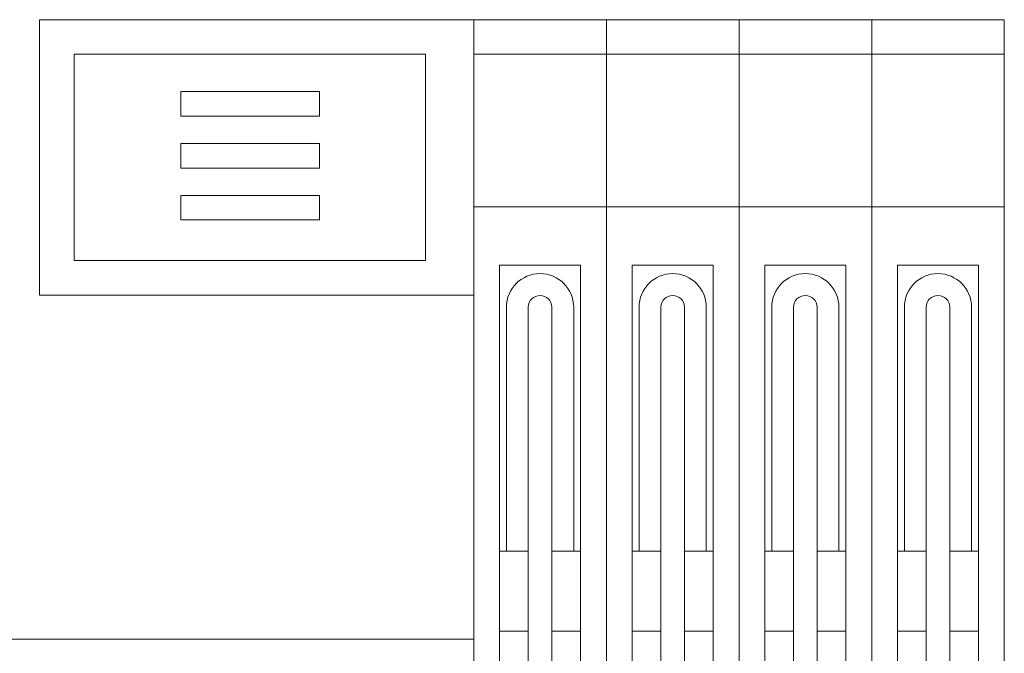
# Model space of a CAD drawing. Extents: x 64716 to 7565828, y -87108 to 5881792.
# Tile 126 of 160: x 287684 to 289113, y -60652 to -59731. Entities that reach past the tile are written whole.
import ezdxf

# ---------------------------------------------------------------- set-up
doc = ezdxf.new("R2010")
doc.units = 0
doc.header["$MEASUREMENT"] = 0
doc.layers.add('_a_widok', color=7, linetype='Continuous', lineweight=5)
doc.layers.add('linii', color=7, linetype='Continuous', lineweight=15)

# ---------------------------------------------------------------- blocks, each defined once
blk = doc.blocks.new('GFGDGD')
at = {"color": 0, "linetype": 'ByBlock', "lineweight": -2}
for p, q in [((30487, -9731.6, 0), (30487, -9331.6, 0)), ((31117, -9331.6, 0), (30487, -9331.6, 0)), ((31887, -9331.6, 0), (31117, -9331.6, 0)), ((31117, -11081.6, 0), (31117, -9331.6, 0)), ((31309.5, -9331.6, 0), (31309.5, -11081.6, 0)), ((31502, -9331.6, 0), (31502, -11081.6, 0)), ((31694.5, -9331.6, 0), (31694.5, -11081.6, 0)), ((31887, -9331.6, 0), (31887, -11081.6, 0)), ((31047, -9381.6, 0), (30537, -9381.6, 0)), ((30537, -9681.6, 0), (30537, -9381.6, 0)), ((31047, -9681.6, 0), (31047, -9381.6, 0)), ((31887, -9381.6, 0), (31117, -9381.6, 0)), ((30691.9, -9436.1, 0), (30893.2, -9436.1, 0)), ((30691.9, -9471.8, 0), (30691.9, -9436.1, 0)), ((30893.2, -9436.1, 0), (30893.2, -9471.8, 0)), ((30893.2, -9471.8, 0), (30691.9, -9471.8, 0)), ((30691.9, -9511.5, 0), (30893.2, -9511.5, 0)), ((30691.9, -9547.2, 0), (30691.9, -9511.5, 0)), ((30893.2, -9511.5, 0), (30893.2, -9547.2, 0)), ((30893.2, -9547.2, 0), (30691.9, -9547.2, 0)), ((30893.2, -9586.8, 0), (30691.9, -9586.8, 0)), ((30691.9, -9586.8, 0), (30691.9, -9622.5, 0)), ((30893.2, -9622.5, 0), (30893.2, -9586.8, 0)), ((31309.5, -9603.5, 0), (31117, -9603.5, 0)), ((31502, -9603.5, 0), (31309.5, -9603.5, 0)), ((31694.5, -9603.5, 0), (31502, -9603.5, 0)), ((31887, -9603.5, 0), (31694.5, -9603.5, 0)), ((30691.9, -9622.5, 0), (30893.2, -9622.5, 0)), ((31047, -9681.6, 0), (30537, -9681.6, 0)), ((31272, -9688.4, 0), (31154.5, -9688.4, 0)), ((31154.5, -9688.4, 0), (31154.5, -11039.5, 0)), ((31272, -9688.4, 0), (31272, -11039.5, 0)), ((31464.5, -9688.4, 0), (31347, -9688.4, 0)), ((31347, -9688.4, 0), (31347, -11039.5, 0)), ((31464.5, -9688.4, 0), (31464.5, -11039.5, 0)), ((31657, -9688.4, 0), (31539.5, -9688.4, 0)), ((31539.5, -9688.4, 0), (31539.5, -11039.5, 0)), ((31657, -9688.4, 0), (31657, -11039.5, 0)), ((31849.5, -9688.4, 0), (31732, -9688.4, 0)), ((31732, -9688.4, 0), (31732, -11039.5, 0)), ((31849.5, -9688.4, 0), (31849.5, -11039.5, 0)), ((31117, -9731.6, 0), (30487, -9731.6, 0)), ((31164.5, -9749.3, 0), (31164.5, -10103.5, 0)), ((31196.1, -9749.3, 0), (31196.1, -10998.7, 0)), ((31230.3, -9749.3, 0), (31230.3, -10998.7, 0)), ((31262, -9749.3, 0), (31262, -10103.5, 0)), ((31357, -9749.3, 0), (31357, -10103.5, 0)), ((31388.6, -9749.3, 0), (31388.6, -10998.7, 0)), ((31422.8, -9749.3, 0), (31422.8, -10998.7, 0)), ((31454.5, -9749.3, 0), (31454.5, -10103.5, 0)), ((31549.5, -9749.3, 0), (31549.5, -10103.5, 0)), ((31581.1, -9749.3, 0), (31581.1, -10998.7, 0)), ((31615.3, -9749.3, 0), (31615.3, -10998.7, 0)), ((31647, -9749.3, 0), (31647, -10103.5, 0)), ((31742, -9749.3, 0), (31742, -10103.5, 0)), ((31773.6, -9749.3, 0), (31773.6, -10998.7, 0)), ((31807.8, -9749.3, 0), (31807.8, -10998.7, 0)), ((31839.5, -9749.3, 0), (31839.5, -10103.5, 0)), ((31196.1, -10103.5, 0), (31154.5, -10103.5, 0)), ((31272, -10103.5, 0), (31230.3, -10103.5, 0)), ((31388.6, -10103.5, 0), (31347, -10103.5, 0)), ((31464.5, -10103.5, 0), (31422.8, -10103.5, 0)), ((31581.1, -10103.5, 0), (31539.5, -10103.5, 0)), ((31657, -10103.5, 0), (31615.3, -10103.5, 0)), ((31773.6, -10103.5, 0), (31732, -10103.5, 0)), ((31849.5, -10103.5, 0), (31807.8, -10103.5, 0)), ((31196.1, -10219.8, 0), (31154.5, -10219.8, 0)), ((31272, -10219.8, 0), (31230.3, -10219.8, 0)), ((31388.6, -10219.8, 0), (31347, -10219.8, 0)), ((31464.5, -10219.8, 0), (31422.8, -10219.8, 0)), ((31581.1, -10219.8, 0), (31539.5, -10219.8, 0)), ((31657, -10219.8, 0), (31615.3, -10219.8, 0)), ((31773.6, -10219.8, 0), (31732, -10219.8, 0)), ((31849.5, -10219.8, 0), (31807.8, -10219.8, 0)), ((31117, -10231.6, 0), (29984.7, -10231.6, 0))]:
    blk.add_line(p, q, dxfattribs=at)
for centre, radius in [((31213.2, -9749.3, 0), 48.8), ((31405.7, -9749.3, 0), 48.8), ((31598.2, -9749.3, 0), 48.8), ((31790.7, -9749.3, 0), 48.8), ((31213.2, -9749.3, 0), 17.1), ((31405.7, -9749.3, 0), 17.1), ((31598.2, -9749.3, 0), 17.1), ((31790.7, -9749.3, 0), 17.1)]:
    blk.add_arc(centre, radius, 0, 180, dxfattribs=at)
at = {"layer": '_a_widok', "color": 0, "linetype": 'ByBlock', "lineweight": -2}
for p, q in [((30487, -9331.6, 0), (31887, -9331.6, 0)), ((30487, -9731.6, 0), (30487, -9331.6, 0)), ((31887, -9331.6, 0), (31887, -11081.6, 0)), ((31117, -9731.6, 0), (30487, -9731.6, 0)), ((31117, -10231.6, 0), (31117, -9731.6, 0)), ((29984.7, -10231.6, 0), (31117, -10231.6, 0))]:
    blk.add_line(p, q, dxfattribs=at)
for points in [[(31117, -9731.6, 0), (31117, -9331.6, 0), (31117, -9731.6, 0)], [(31117, -9731.6, 0), (31117, -9331.6, 0), (31117, -9331.6, 0)], [(31117, -11081.6, 0), (31117, -9731.6, 0), (31117, -11081.6, 0)], [(31117, -11081.6, 0), (31117, -9731.6, 0), (31117, -10231.6, 0)]]:
    blk.add_solid(points, dxfattribs=at)

msp = doc.modelspace()

# ---------------------------------------------------------------- block references
at = {"layer": 'linii'}
msp.add_blockref('GFGDGD', (257225.6, -50399.7, 0), dxfattribs=at)

doc.saveas('drawing.dxf')
